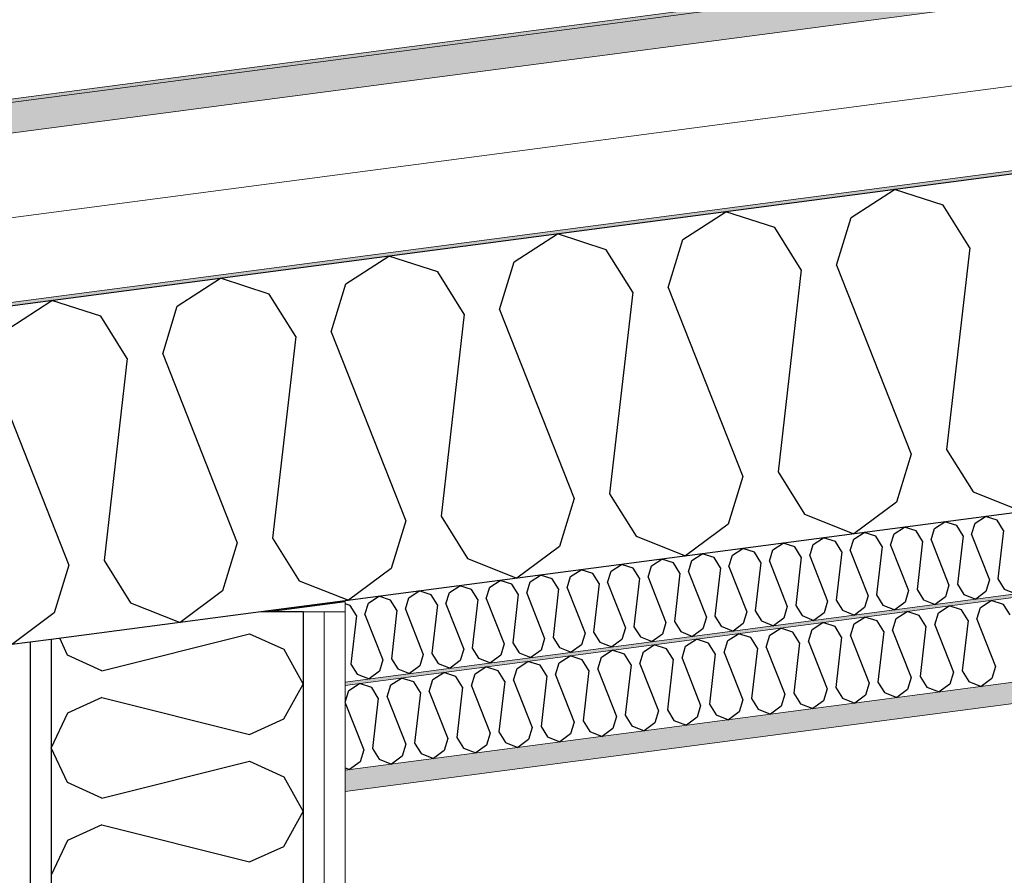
# Model space of a CAD drawing. Header units: millimetres. Extents: x -82116 to -57126, y -2070 to 21004.
# Tile 36 of 69: x -70922 to -70336, y 8043 to 8553. Entities that reach past the tile are written whole.
import ezdxf

# ---------------------------------------------------------------- set-up
doc = ezdxf.new("R2010")
doc.units = ezdxf.units.MM
doc.header["$LTSCALE"] = 0.5
doc.header["$MEASUREMENT"] = 0
doc.linetypes.add('PLINE', pattern=[0])
for name, color, linetype in [('223- Bjelker', 7, 'Continuous'), ('242- Ikke-bærende innervegger (Skravur)(Nye konstruksjoner)', 7, 'Continuous'), ('242- Ikke-bærende innervegger(Nye konstruksjoner)', 7, 'Continuous'), ('256- Faste himlinger og overflatebehandling (Skravur)(Nye konstruksjoner)', 7, 'Continuous'), ('261- Primærkonstruksjon (tak)', 7, 'Continuous'), ('261- Primærkonstruksjon (tak) (Skravur)', 7, 'Continuous'), ('262- Taktekking (Skravur)(Nye konstruksjoner)', 7, 'Continuous')]:
    doc.layers.add(name, color=color, linetype=linetype)
for name, color, linetype, lineweight in [('236- Innvendig kledning og overflate(Nye konstruksjoner)', 7, 'Continuous', 0), ('256- Faste himlinger og overflatebehandling(Nye konstruksjoner)', 7, 'Continuous', 0), ('262- Taktekking(Nye konstruksjoner)', 7, 'Continuous', 0)]:
    doc.layers.add(name, color=color, linetype=linetype, lineweight=lineweight)
pattern_1 = [(270, (0, 0), (86.60254, 0), [0, -50]), (270, (43.3, -25), (86.60254, 0), [0, -50])]

# ---------------------------------------------------------------- blocks, each defined once
blk = doc.blocks.new('*X6')
at = {"layer": '261- Primærkonstruksjon (tak) (Skravur)', "linetype": 'PLINE'}
for p, q in [((-70426.87, 8434.82), (-70401.19, 8451.39)), ((-70372.09, 8442.04), (-70401.19, 8451.39)), ((-70356.33, 8416.78), (-70372.09, 8442.04)), ((-70527.18, 8421.62), (-70501.49, 8438.19)), ((-70472.39, 8428.83), (-70501.49, 8438.19)), ((-70435.56, 8406.35), (-70426.87, 8434.82)), ((-70627.49, 8408.41), (-70601.8, 8424.98)), ((-70572.7, 8415.62), (-70601.8, 8424.98)), ((-70456.63, 8403.58), (-70472.39, 8428.83)), ((-70535.87, 8393.15), (-70527.18, 8421.62)), ((-70727.79, 8395.21), (-70702.11, 8411.78)), ((-70673.01, 8402.42), (-70702.11, 8411.78)), ((-70556.94, 8390.37), (-70572.7, 8415.62)), ((-70356.33, 8416.78), (-70370.09, 8296.64)), ((-70636.17, 8379.94), (-70627.49, 8408.41)), ((-70435.56, 8406.35), (-70391.17, 8293.86)), ((-70657.25, 8377.17), (-70673.01, 8402.42)), ((-70456.63, 8403.58), (-70470.4, 8283.43)), ((-70828.1, 8382), (-70802.41, 8398.57)), ((-70773.31, 8389.21), (-70802.41, 8398.57)), ((-70736.48, 8366.74), (-70727.79, 8395.21)), ((-70757.55, 8363.96), (-70773.31, 8389.21)), ((-70556.94, 8390.37), (-70570.71, 8270.23)), ((-70535.87, 8393.15), (-70491.47, 8280.66)), ((-70928.4, 8368.79), (-70902.72, 8385.36)), ((-70873.62, 8376.01), (-70902.72, 8385.36)), ((-70836.79, 8353.53), (-70828.1, 8382)), ((-70657.25, 8377.17), (-70671.01, 8257.02)), ((-70636.17, 8379.94), (-70591.78, 8267.45)), ((-70857.86, 8350.76), (-70873.62, 8376.01)), ((-70736.48, 8366.74), (-70692.09, 8254.25)), ((-70757.55, 8363.96), (-70771.32, 8243.82)), ((-70836.79, 8353.53), (-70792.39, 8241.04)), ((-70857.86, 8350.76), (-70871.63, 8230.61)), ((-70937.09, 8340.32), (-70892.7, 8227.84)), ((-70370.09, 8296.64), (-70354.33, 8271.39)), ((-70391.17, 8293.86), (-70399.85, 8265.39)), ((-70470.4, 8283.43), (-70454.64, 8258.18)), ((-70491.47, 8280.66), (-70500.16, 8252.19)), ((-70354.33, 8271.39), (-70324.93, 8259.71)), ((-70591.78, 8267.45), (-70600.47, 8238.98)), ((-70570.71, 8270.23), (-70554.95, 8244.98)), ((-70399.85, 8265.39), (-70425.23, 8246.5)), ((-70692.09, 8254.25), (-70700.77, 8225.78)), ((-70671.01, 8257.02), (-70655.25, 8231.77)), ((-70454.64, 8258.18), (-70425.23, 8246.5)), ((-70500.16, 8252.19), (-70525.54, 8233.3)), ((-70771.32, 8243.82), (-70755.56, 8218.56)), ((-70554.95, 8244.98), (-70525.54, 8233.3)), ((-70792.39, 8241.04), (-70801.08, 8212.57)), ((-70600.47, 8238.98), (-70625.85, 8220.09)), ((-70871.63, 8230.61), (-70855.87, 8205.36)), ((-70655.25, 8231.77), (-70625.85, 8220.09)), ((-70892.7, 8227.84), (-70901.39, 8199.37)), ((-70700.77, 8225.78), (-70726.15, 8206.88)), ((-70755.56, 8218.56), (-70726.15, 8206.88)), ((-70801.08, 8212.57), (-70826.46, 8193.68)), ((-70855.87, 8205.36), (-70826.46, 8193.68)), ((-70901.39, 8199.37), (-70926.77, 8180.47))]:
    blk.add_line(p, q, dxfattribs=at)
blk = doc.blocks.new('*X17')
at = {"layer": '242- Ikke-bærende innervegger (Skravur)(Nye konstruksjoner)', "linetype": 'PLINE'}
for p, q in [((-70893.35, 8174.21), (-70898.1, 8184.25)), ((-70873.03, 8164.96), (-70785.04, 8186.96)), ((-70785.04, 8186.96), (-70764.72, 8177.71)), ((-70764.72, 8177.71), (-70753.16, 8156.99)), ((-70873.03, 8164.96), (-70893.35, 8174.21)), ((-70764.72, 8136.27), (-70753.16, 8156.99)), ((-70873.03, 8149.02), (-70893.35, 8139.77)), ((-70873.03, 8149.02), (-70785.04, 8127.02)), ((-70893.35, 8139.77), (-70903.16, 8119.05)), ((-70785.04, 8127.02), (-70764.72, 8136.27)), ((-70893.35, 8098.33), (-70903.16, 8119.05)), ((-70873.03, 8089.08), (-70785.04, 8111.08)), ((-70785.04, 8111.08), (-70764.72, 8101.83)), ((-70764.72, 8101.83), (-70753.16, 8081.11)), ((-70873.03, 8089.08), (-70893.35, 8098.33)), ((-70764.72, 8060.39), (-70753.16, 8081.11)), ((-70873.03, 8073.14), (-70893.35, 8063.89)), ((-70873.03, 8073.14), (-70785.04, 8051.14)), ((-70893.35, 8063.89), (-70903.16, 8043.17)), ((-70785.04, 8051.14), (-70764.72, 8060.39))]:
    blk.add_line(p, q, dxfattribs=at)
blk = doc.blocks.new('*X21')
at = {"layer": '256- Faste himlinger og overflatebehandling (Skravur)(Nye konstruksjoner)', "linetype": 'PLINE'}
for p, q in [((-70349.9, 8202.69), (-70343.48, 8206.83)), ((-70336.2, 8204.49), (-70343.48, 8206.83)), ((-70374.98, 8199.39), (-70368.56, 8203.53)), ((-70361.28, 8201.19), (-70368.56, 8203.53)), ((-70357.34, 8194.88), (-70361.28, 8201.19)), ((-70352.07, 8195.57), (-70349.9, 8202.69)), ((-70332.26, 8198.18), (-70336.2, 8204.49)), ((-70425.13, 8192.79), (-70418.71, 8196.93)), ((-70411.43, 8194.59), (-70418.71, 8196.93)), ((-70402.22, 8188.97), (-70400.05, 8196.09)), ((-70400.05, 8196.09), (-70393.63, 8200.23)), ((-70386.36, 8197.89), (-70393.63, 8200.23)), ((-70382.42, 8191.58), (-70386.36, 8197.89)), ((-70377.15, 8192.27), (-70374.98, 8199.39)), ((-70357.34, 8194.88), (-70360.78, 8164.84)), ((-70352.07, 8195.57), (-70340.97, 8167.45)), ((-70475.28, 8186.18), (-70468.86, 8190.33)), ((-70461.59, 8187.99), (-70468.86, 8190.33)), ((-70452.38, 8182.37), (-70450.21, 8189.48)), ((-70450.21, 8189.48), (-70443.78, 8193.63)), ((-70436.51, 8191.29), (-70443.78, 8193.63)), ((-70432.57, 8184.97), (-70436.51, 8191.29)), ((-70427.3, 8185.67), (-70425.13, 8192.79)), ((-70407.49, 8188.28), (-70411.43, 8194.59)), ((-70402.22, 8188.97), (-70391.13, 8160.85)), ((-70382.42, 8191.58), (-70385.86, 8161.54)), ((-70377.15, 8192.27), (-70366.05, 8164.15)), ((-70525.44, 8179.58), (-70519.01, 8183.72)), ((-70511.74, 8181.38), (-70519.01, 8183.72)), ((-70500.36, 8182.88), (-70493.94, 8187.02)), ((-70486.66, 8184.68), (-70493.94, 8187.02)), ((-70482.72, 8178.37), (-70486.66, 8184.68)), ((-70477.45, 8179.07), (-70475.28, 8186.18)), ((-70457.65, 8181.67), (-70461.59, 8187.99)), ((-70432.57, 8184.97), (-70436.01, 8154.94)), ((-70427.3, 8185.67), (-70416.2, 8157.55)), ((-70407.49, 8188.28), (-70410.93, 8158.24)), ((-70550.51, 8176.28), (-70544.09, 8180.42)), ((-70536.82, 8178.08), (-70544.09, 8180.42)), ((-70532.88, 8171.77), (-70536.82, 8178.08)), ((-70527.61, 8172.46), (-70525.44, 8179.58)), ((-70507.8, 8175.07), (-70511.74, 8181.38)), ((-70502.53, 8175.76), (-70500.36, 8182.88)), ((-70482.72, 8178.37), (-70486.16, 8148.34)), ((-70477.45, 8179.07), (-70466.36, 8150.94)), ((-70457.65, 8181.67), (-70461.09, 8151.64)), ((-70452.38, 8182.37), (-70441.28, 8154.24)), ((-70600.67, 8169.68), (-70594.24, 8173.82)), ((-70586.97, 8171.48), (-70594.24, 8173.82)), ((-70583.03, 8165.17), (-70586.97, 8171.48)), ((-70577.76, 8165.86), (-70575.59, 8172.98)), ((-70575.59, 8172.98), (-70569.17, 8177.12)), ((-70561.89, 8174.78), (-70569.17, 8177.12)), ((-70557.95, 8168.47), (-70561.89, 8174.78)), ((-70552.68, 8169.16), (-70550.51, 8176.28)), ((-70532.88, 8171.77), (-70536.32, 8141.73)), ((-70527.61, 8172.46), (-70516.51, 8144.34)), ((-70507.8, 8175.07), (-70511.24, 8145.03)), ((-70502.53, 8175.76), (-70491.43, 8147.64)), ((-70650.82, 8163.07), (-70644.4, 8167.22)), ((-70637.12, 8164.88), (-70644.4, 8167.22)), ((-70627.91, 8159.26), (-70625.74, 8166.37)), ((-70625.74, 8166.37), (-70619.32, 8170.52)), ((-70612.05, 8168.18), (-70619.32, 8170.52)), ((-70608.11, 8161.86), (-70612.05, 8168.18)), ((-70602.84, 8162.56), (-70600.67, 8169.68)), ((-70577.76, 8165.86), (-70566.66, 8137.74)), ((-70557.95, 8168.47), (-70561.39, 8138.43)), ((-70552.68, 8169.16), (-70541.59, 8141.04)), ((-70340.97, 8167.45), (-70343.15, 8160.33)), ((-70700.97, 8156.47), (-70694.55, 8160.61)), ((-70687.28, 8158.27), (-70694.55, 8160.61)), ((-70678.07, 8152.65), (-70675.9, 8159.77)), ((-70675.9, 8159.77), (-70669.47, 8163.91)), ((-70662.2, 8161.58), (-70669.47, 8163.91)), ((-70658.26, 8155.26), (-70662.2, 8161.58)), ((-70652.99, 8155.96), (-70650.82, 8163.07)), ((-70633.18, 8158.56), (-70637.12, 8164.88)), ((-70608.11, 8161.86), (-70611.55, 8131.83)), ((-70602.84, 8162.56), (-70591.74, 8134.44)), ((-70583.03, 8165.17), (-70586.47, 8135.13)), ((-70391.13, 8160.85), (-70393.3, 8153.73)), ((-70385.86, 8161.54), (-70381.92, 8155.23)), ((-70366.05, 8164.15), (-70368.22, 8157.03)), ((-70360.78, 8164.84), (-70356.84, 8158.53)), ((-70343.15, 8160.33), (-70349.49, 8155.61)), ((-70726.05, 8153.17), (-70719.63, 8157.31)), ((-70712.35, 8154.97), (-70719.63, 8157.31)), ((-70708.41, 8148.66), (-70712.35, 8154.97)), ((-70703.14, 8149.35), (-70700.97, 8156.47)), ((-70683.34, 8151.96), (-70687.28, 8158.27)), ((-70658.26, 8155.26), (-70661.7, 8125.23)), ((-70652.99, 8155.96), (-70641.89, 8127.83)), ((-70633.18, 8158.56), (-70636.62, 8128.53)), ((-70627.91, 8159.26), (-70616.82, 8131.14)), ((-70441.28, 8154.24), (-70443.45, 8147.13)), ((-70436.01, 8154.94), (-70432.07, 8148.63)), ((-70416.2, 8157.55), (-70418.38, 8150.43)), ((-70410.93, 8158.24), (-70406.99, 8151.93)), ((-70381.92, 8155.23), (-70374.57, 8152.31)), ((-70368.22, 8157.03), (-70374.57, 8152.31)), ((-70356.84, 8158.53), (-70349.49, 8155.61)), ((-70728.16, 8146.25), (-70726.05, 8153.17)), ((-70708.41, 8148.66), (-70711.85, 8118.62)), ((-70703.14, 8149.35), (-70692.05, 8121.23)), ((-70683.34, 8151.96), (-70686.78, 8121.92)), ((-70678.07, 8152.65), (-70666.97, 8124.53)), ((-70486.16, 8148.34), (-70482.22, 8142.02)), ((-70466.36, 8150.94), (-70468.53, 8143.83)), ((-70461.09, 8151.64), (-70457.15, 8145.32)), ((-70432.07, 8148.63), (-70424.72, 8145.71)), ((-70418.38, 8150.43), (-70424.72, 8145.71)), ((-70406.99, 8151.93), (-70399.64, 8149.01)), ((-70393.3, 8153.73), (-70399.64, 8149.01)), ((-70728.16, 8145.9), (-70717.12, 8117.93)), ((-70516.51, 8144.34), (-70518.68, 8137.22)), ((-70511.24, 8145.03), (-70507.3, 8138.72)), ((-70491.43, 8147.64), (-70493.61, 8140.52)), ((-70468.53, 8143.83), (-70474.87, 8139.1)), ((-70457.15, 8145.32), (-70449.8, 8142.4)), ((-70443.45, 8147.13), (-70449.8, 8142.4)), ((-70566.66, 8137.74), (-70568.83, 8130.62)), ((-70561.39, 8138.43), (-70557.45, 8132.12)), ((-70541.59, 8141.04), (-70543.76, 8133.92)), ((-70536.32, 8141.73), (-70532.38, 8135.42)), ((-70518.68, 8137.22), (-70525.03, 8132.5)), ((-70507.3, 8138.72), (-70499.95, 8135.8)), ((-70493.61, 8140.52), (-70499.95, 8135.8)), ((-70482.22, 8142.02), (-70474.87, 8139.1)), ((-70616.82, 8131.14), (-70618.99, 8124.02)), ((-70611.55, 8131.83), (-70607.61, 8125.52)), ((-70591.74, 8134.44), (-70593.91, 8127.32)), ((-70586.47, 8135.13), (-70582.53, 8128.82)), ((-70568.83, 8130.62), (-70575.18, 8125.9)), ((-70557.45, 8132.12), (-70550.1, 8129.2)), ((-70543.76, 8133.92), (-70550.1, 8129.2)), ((-70532.38, 8135.42), (-70525.03, 8132.5)), ((-70666.97, 8124.53), (-70669.14, 8117.41)), ((-70661.7, 8125.23), (-70657.76, 8118.91)), ((-70641.89, 8127.83), (-70644.06, 8120.72)), ((-70636.62, 8128.53), (-70632.68, 8122.21)), ((-70607.61, 8125.52), (-70600.26, 8122.6)), ((-70593.91, 8127.32), (-70600.26, 8122.6)), ((-70582.53, 8128.82), (-70575.18, 8125.9)), ((-70711.85, 8118.62), (-70707.91, 8112.31)), ((-70692.05, 8121.23), (-70694.22, 8114.11)), ((-70686.78, 8121.92), (-70682.84, 8115.61)), ((-70657.76, 8118.91), (-70650.41, 8115.99)), ((-70644.06, 8120.72), (-70650.41, 8115.99)), ((-70632.68, 8122.21), (-70625.33, 8119.29)), ((-70618.99, 8124.02), (-70625.33, 8119.29)), ((-70717.12, 8117.93), (-70719.29, 8110.81)), ((-70694.22, 8114.11), (-70700.56, 8109.39)), ((-70682.84, 8115.61), (-70675.49, 8112.69)), ((-70669.14, 8117.41), (-70675.49, 8112.69)), ((-70728.16, 8107.09), (-70725.64, 8106.09)), ((-70719.29, 8110.81), (-70725.64, 8106.09)), ((-70707.91, 8112.31), (-70700.56, 8109.39))]:
    blk.add_line(p, q, dxfattribs=at)
blk = doc.blocks.new('*X23')
at = {"layer": '256- Faste himlinger og overflatebehandling (Skravur)(Nye konstruksjoner)', "linetype": 'PLINE'}
for p, q in [((-70377.23, 8249.65), (-70371.07, 8253.63)), ((-70364.09, 8251.39), (-70371.07, 8253.63)), ((-70353.16, 8252.82), (-70347, 8256.8)), ((-70340.01, 8254.56), (-70347, 8256.8)), ((-70336.23, 8248.49), (-70340.01, 8254.56)), ((-70401.31, 8246.49), (-70395.14, 8250.46)), ((-70388.16, 8248.22), (-70395.14, 8250.46)), ((-70384.38, 8242.16), (-70388.16, 8248.22)), ((-70379.32, 8242.82), (-70377.23, 8249.65)), ((-70360.3, 8245.33), (-70364.09, 8251.39)), ((-70355.25, 8245.99), (-70353.16, 8252.82)), ((-70336.23, 8248.49), (-70339.53, 8219.66)), ((-70449.45, 8240.15), (-70443.29, 8244.12)), ((-70436.31, 8241.88), (-70443.29, 8244.12)), ((-70432.52, 8235.82), (-70436.31, 8241.88)), ((-70427.47, 8236.48), (-70425.38, 8243.32)), ((-70425.38, 8243.32), (-70419.22, 8247.29)), ((-70412.23, 8245.05), (-70419.22, 8247.29)), ((-70408.45, 8238.99), (-70412.23, 8245.05)), ((-70403.39, 8239.65), (-70401.31, 8246.49)), ((-70384.38, 8242.16), (-70387.68, 8213.32)), ((-70379.32, 8242.82), (-70368.66, 8215.82)), ((-70360.3, 8245.33), (-70363.61, 8216.49)), ((-70355.25, 8245.99), (-70344.59, 8218.99)), ((-70497.6, 8233.81), (-70491.44, 8237.78)), ((-70484.45, 8235.54), (-70491.44, 8237.78)), ((-70475.61, 8230.14), (-70473.53, 8236.98)), ((-70473.53, 8236.98), (-70467.36, 8240.95)), ((-70460.38, 8238.71), (-70467.36, 8240.95)), ((-70456.6, 8232.65), (-70460.38, 8238.71)), ((-70451.54, 8233.31), (-70449.45, 8240.15)), ((-70427.47, 8236.48), (-70416.81, 8209.49)), ((-70408.45, 8238.99), (-70411.75, 8210.15)), ((-70403.39, 8239.65), (-70392.74, 8212.66)), ((-70545.75, 8227.47), (-70539.58, 8231.45)), ((-70532.6, 8229.2), (-70539.58, 8231.45)), ((-70523.76, 8223.81), (-70521.67, 8230.64)), ((-70521.67, 8230.64), (-70515.51, 8234.62)), ((-70508.53, 8232.37), (-70515.51, 8234.62)), ((-70504.74, 8226.31), (-70508.53, 8232.37)), ((-70499.69, 8226.98), (-70497.6, 8233.81)), ((-70480.67, 8229.48), (-70484.45, 8235.54)), ((-70475.61, 8230.14), (-70464.96, 8203.15)), ((-70456.6, 8232.65), (-70459.9, 8203.81)), ((-70451.54, 8233.31), (-70440.89, 8206.32)), ((-70432.52, 8235.82), (-70435.83, 8206.98)), ((-70593.9, 8221.13), (-70587.73, 8225.11)), ((-70580.75, 8222.86), (-70587.73, 8225.11)), ((-70571.91, 8217.47), (-70569.82, 8224.3)), ((-70569.82, 8224.3), (-70563.66, 8228.28)), ((-70556.67, 8226.03), (-70563.66, 8228.28)), ((-70552.89, 8219.97), (-70556.67, 8226.03)), ((-70547.83, 8220.64), (-70545.75, 8227.47)), ((-70528.82, 8223.14), (-70532.6, 8229.2)), ((-70504.74, 8226.31), (-70508.05, 8197.47)), ((-70499.69, 8226.98), (-70489.03, 8199.98)), ((-70480.67, 8229.48), (-70483.97, 8200.64)), ((-70642.04, 8214.79), (-70635.88, 8218.77)), ((-70628.89, 8216.52), (-70635.88, 8218.77)), ((-70617.97, 8217.96), (-70611.8, 8221.94)), ((-70604.82, 8219.69), (-70611.8, 8221.94)), ((-70601.04, 8213.63), (-70604.82, 8219.69)), ((-70595.98, 8214.3), (-70593.9, 8221.13)), ((-70576.96, 8216.8), (-70580.75, 8222.86)), ((-70552.89, 8219.97), (-70556.2, 8191.14)), ((-70547.83, 8220.64), (-70537.18, 8193.64)), ((-70528.82, 8223.14), (-70532.12, 8194.31)), ((-70523.76, 8223.81), (-70513.11, 8196.81)), ((-70344.59, 8218.99), (-70346.68, 8212.16)), ((-70339.53, 8219.66), (-70335.75, 8213.6)), ((-70690.19, 8208.45), (-70684.03, 8212.43)), ((-70677.04, 8210.18), (-70684.03, 8212.43)), ((-70666.12, 8211.62), (-70659.95, 8215.6)), ((-70652.97, 8213.35), (-70659.95, 8215.6)), ((-70649.19, 8207.29), (-70652.97, 8213.35)), ((-70644.13, 8207.96), (-70642.04, 8214.79)), ((-70625.11, 8210.46), (-70628.89, 8216.52)), ((-70620.05, 8211.13), (-70617.97, 8217.96)), ((-70601.04, 8213.63), (-70604.34, 8184.8)), ((-70595.98, 8214.3), (-70585.33, 8187.3)), ((-70576.96, 8216.8), (-70580.27, 8187.97)), ((-70571.91, 8217.47), (-70561.25, 8190.47)), ((-70392.74, 8212.66), (-70394.82, 8205.82)), ((-70387.68, 8213.32), (-70383.9, 8207.26)), ((-70368.66, 8215.82), (-70370.75, 8208.99)), ((-70363.61, 8216.49), (-70359.82, 8210.43)), ((-70335.75, 8213.6), (-70328.69, 8210.8)), ((-70714.26, 8205.28), (-70708.1, 8209.26)), ((-70701.11, 8207.02), (-70708.1, 8209.26)), ((-70697.33, 8200.95), (-70701.11, 8207.02)), ((-70692.27, 8201.62), (-70690.19, 8208.45)), ((-70673.26, 8204.12), (-70677.04, 8210.18)), ((-70668.2, 8204.79), (-70666.12, 8211.62)), ((-70649.19, 8207.29), (-70652.49, 8178.46)), ((-70644.13, 8207.96), (-70633.47, 8180.96)), ((-70625.11, 8210.46), (-70628.42, 8181.63)), ((-70620.05, 8211.13), (-70609.4, 8184.13)), ((-70435.83, 8206.98), (-70432.04, 8200.92)), ((-70416.81, 8209.49), (-70418.9, 8202.65)), ((-70411.75, 8210.15), (-70407.97, 8204.09)), ((-70383.9, 8207.26), (-70376.84, 8204.46)), ((-70370.75, 8208.99), (-70376.84, 8204.46)), ((-70359.82, 8210.43), (-70352.77, 8207.63)), ((-70346.68, 8212.16), (-70352.77, 8207.63)), ((-70725.19, 8203.85), (-70728.16, 8204.8)), ((-70721.41, 8197.79), (-70725.19, 8203.85)), ((-70716.35, 8198.45), (-70714.26, 8205.28)), ((-70697.33, 8200.95), (-70700.64, 8172.12)), ((-70692.27, 8201.62), (-70681.62, 8174.62)), ((-70673.26, 8204.12), (-70676.56, 8175.29)), ((-70668.2, 8204.79), (-70657.55, 8177.79)), ((-70464.96, 8203.15), (-70467.04, 8196.31)), ((-70459.9, 8203.81), (-70456.12, 8197.75)), ((-70440.89, 8206.32), (-70442.97, 8199.48)), ((-70432.04, 8200.92), (-70424.99, 8198.12)), ((-70418.9, 8202.65), (-70424.99, 8198.12)), ((-70407.97, 8204.09), (-70400.91, 8201.29)), ((-70394.82, 8205.82), (-70400.91, 8201.29)), ((-70721.41, 8197.79), (-70724.71, 8168.95)), ((-70716.35, 8198.45), (-70705.69, 8171.45)), ((-70513.11, 8196.81), (-70515.19, 8189.98)), ((-70508.05, 8197.47), (-70504.27, 8191.41)), ((-70489.03, 8199.98), (-70491.12, 8193.15)), ((-70483.97, 8200.64), (-70480.19, 8194.58)), ((-70467.04, 8196.31), (-70473.13, 8191.78)), ((-70456.12, 8197.75), (-70449.06, 8194.95)), ((-70442.97, 8199.48), (-70449.06, 8194.95)), ((-70561.25, 8190.47), (-70563.34, 8183.64)), ((-70556.2, 8191.14), (-70552.41, 8185.08)), ((-70537.18, 8193.64), (-70539.26, 8186.81)), ((-70532.12, 8194.31), (-70528.34, 8188.24)), ((-70515.19, 8189.98), (-70521.28, 8185.44)), ((-70504.27, 8191.41), (-70497.21, 8188.61)), ((-70491.12, 8193.15), (-70497.21, 8188.61)), ((-70480.19, 8194.58), (-70473.13, 8191.78)), ((-70609.4, 8184.13), (-70611.48, 8177.3)), ((-70604.34, 8184.8), (-70600.56, 8178.74)), ((-70585.33, 8187.3), (-70587.41, 8180.47)), ((-70580.27, 8187.97), (-70576.49, 8181.91)), ((-70563.34, 8183.64), (-70569.43, 8179.1)), ((-70552.41, 8185.08), (-70545.36, 8182.27)), ((-70539.26, 8186.81), (-70545.36, 8182.27)), ((-70528.34, 8188.24), (-70521.28, 8185.44)), ((-70657.55, 8177.79), (-70659.63, 8170.96)), ((-70652.49, 8178.46), (-70648.71, 8172.4)), ((-70633.47, 8180.96), (-70635.56, 8174.13)), ((-70628.42, 8181.63), (-70624.63, 8175.57)), ((-70611.48, 8177.3), (-70617.58, 8172.76)), ((-70600.56, 8178.74), (-70593.5, 8175.93)), ((-70587.41, 8180.47), (-70593.5, 8175.93)), ((-70576.49, 8181.91), (-70569.43, 8179.1)), ((-70705.69, 8171.45), (-70707.78, 8164.62)), ((-70700.64, 8172.12), (-70696.85, 8166.06)), ((-70681.62, 8174.62), (-70683.71, 8167.79)), ((-70676.56, 8175.29), (-70672.78, 8169.23)), ((-70648.71, 8172.4), (-70641.65, 8169.59)), ((-70635.56, 8174.13), (-70641.65, 8169.59)), ((-70624.63, 8175.57), (-70617.58, 8172.76)), ((-70724.71, 8168.95), (-70720.93, 8162.89)), ((-70696.85, 8166.06), (-70689.8, 8163.26)), ((-70683.71, 8167.79), (-70689.8, 8163.26)), ((-70672.78, 8169.23), (-70665.72, 8166.43)), ((-70659.63, 8170.96), (-70665.72, 8166.43)), ((-70720.93, 8162.89), (-70713.87, 8160.09)), ((-70707.78, 8164.62), (-70713.87, 8160.09))]:
    blk.add_line(p, q, dxfattribs=at)

msp = doc.modelspace()

# ---------------------------------------------------------------- hatches: boundary and pattern name
at = {"layer": '242- Ikke-bærende innervegger (Skravur)(Nye konstruksjoner)', "linetype": 'Continuous'}
h = msp.add_hatch(dxfattribs=at)
h.set_pattern_fill('Gips', color=256, style=0, pattern_type=2)
h.set_pattern_definition(pattern_1)
h.paths.add_polyline_path([(-70740.66, 8200), (-70753.16, 8200), (-70753.16, 6320), (-70740.66, 6320)])
h = msp.add_hatch(dxfattribs=at)
h.set_pattern_fill('Gips', color=256, style=0, pattern_type=2)
h.set_pattern_definition(pattern_1)
h.paths.add_polyline_path([(-70740.66, 8200), (-70740.66, 6320), (-70728.16, 6320), (-70728.16, 8200)])
h = msp.add_hatch(dxfattribs=at)
h.set_pattern_fill('Gips', color=256, style=0, pattern_type=2)
h.set_pattern_definition(pattern_1)
h.paths.add_polyline_path([(-70915.66, 8181.93), (-70915.66, 6240), (-70903.16, 6240), (-70903.16, 8183.58)])
h = msp.add_hatch(dxfattribs=at)
h.set_pattern_fill('Gips', color=256, style=0, pattern_type=2)
h.set_pattern_definition(pattern_1)
h.paths.add_polyline_path([(-70928.16, 8180.29), (-70928.16, 6240), (-70915.66, 6240), (-70915.66, 8181.93)])
at = {"layer": '256- Faste himlinger og overflatebehandling (Skravur)(Nye konstruksjoner)', "linetype": 'Continuous'}
msp.add_hatch(color=256, dxfattribs=at).paths.add_polyline_path([(-70728.16, 8158.21), (-70728.16, 8156.19), (-64405.66, 8988.56), (-64405.66, 8990), (-64394.73, 8990), (-64343.16, 8996.79), (-64343.16, 8998.81)])
h = msp.add_hatch(dxfattribs=at)
h.set_pattern_fill('Gips', color=256, style=0, pattern_type=2)
h.set_pattern_definition([(7.5, (0, 0), (-11.3039, 85.86164), [0, -50]), (7.5, (19.13, 46.19), (-11.3039, 85.86164), [0, -50])])
h.paths.add_polyline_path([(-70728.16, 8093.15), (-64405.66, 8925.52), (-64405.66, 8938.13), (-70728.16, 8105.76)])
at = {"layer": '262- Taktekking (Skravur)(Nye konstruksjoner)', "linetype": 'Continuous'}
msp.add_hatch(color=256, dxfattribs=at).paths.add_polyline_path([(-78118.16, 7556.47), (-64162.31, 9393.79), (-64163.03, 9395.7), (-64163, 9395.72), (-75268.16, 7933.7), (-78118.16, 7558.49)])
h = msp.add_hatch(dxfattribs=at)
h.set_pattern_fill('Prikker_tett', color=256, style=0, pattern_type=2)
h.set_pattern_definition([(0, (0, 0), (0, 43.30127), [0, -25]), (0, (12.5, 21.65), (0, 43.30127), [0, -25])])
h.paths.add_polyline_path([(-78118.16, 7435.43), (-64143.16, 9275.28), (-64143.16, 9277.29), (-78118.16, 7437.45)])
at = {"layer": '262- Taktekking(Nye konstruksjoner)', "linetype": 'Continuous'}
msp.add_hatch(color=256, dxfattribs=at).paths.add_polyline_path([(-78118.16, 7538.31), (-64143.16, 9378.16), (-64143.16, 9396.3), (-64162.3, 9393.78), (-64162.31, 9393.79), (-78118.16, 7556.47)])

# ---------------------------------------------------------------- linework, layer by layer
at = {"layer": '223- Bjelker', "linetype": 'PLINE'}
msp.add_line((-70728.16, 8205.96), (-70773.44, 8200), dxfattribs=at)
at = {"layer": '236- Innvendig kledning og overflate(Nye konstruksjoner)', "linetype": 'PLINE'}
for p, q in [((-64343.16, 8933.75), (-70728.16, 8093.15)), ((-70740.66, 8200), (-70740.66, 6320)), ((-70728.16, 8105.76), (-70728.16, 8093.15)), ((-70728.16, 8093.15), (-70728.16, 6320))]:
    msp.add_line(p, q, dxfattribs=at)
at = {"layer": '236- Innvendig kledning og overflate(Nye konstruksjoner)', "linetype": 'PLINE', "flags": 128}
msp.add_lwpolyline([(-70728.16, 8200), (-70740.66, 8200), (-70753.16, 8200)], dxfattribs=at)
at = {"layer": '242- Ikke-bærende innervegger(Nye konstruksjoner)', "linetype": 'PLINE'}
for p, q in [((-70753.16, 8200), (-70778.44, 8200)), ((-70903.16, 8183.58), (-70903.16, 6240)), ((-70915.66, 8181.93), (-70915.66, 6240))]:
    msp.add_line(p, q, dxfattribs=at)
at = {"layer": '242- Ikke-bærende innervegger(Nye konstruksjoner)', "linetype": 'PLINE', "flags": 128}
msp.add_lwpolyline([(-70753.16, 8200), (-70753.16, 6320), (-70753.16, 6295), (-70753.16, 6240)], dxfattribs=at)
at = {"layer": '256- Faste himlinger og overflatebehandling(Nye konstruksjoner)', "linetype": 'PLINE'}
for p, q in [((-64343.16, 8998.81), (-70728.16, 8158.21)), ((-64343.16, 8996.79), (-70728.16, 8156.19)), ((-64343.16, 8946.36), (-70728.16, 8105.76)), ((-70728.16, 8206.62), (-70728.16, 8200))]:
    msp.add_line(p, q, dxfattribs=at)
at = {"layer": '256- Faste himlinger og overflatebehandling(Nye konstruksjoner)', "linetype": 'PLINE', "flags": 128}
msp.add_lwpolyline([(-70728.16, 8200), (-70728.16, 8158.21), (-70728.16, 8156.19), (-70728.16, 8105.76)], dxfattribs=at)
at = {"layer": '261- Primærkonstruksjon (tak)', "linetype": 'PLINE'}
for p, q in [((-64193.16, 9268.69), (-77818.16, 7474.93)), ((-64343.16, 9047.22), (-70728.16, 8206.62)), ((-70728.16, 8206.62), (-70778.44, 8200))]:
    msp.add_line(p, q, dxfattribs=at)
at = {"layer": '261- Primærkonstruksjon (tak)', "linetype": 'PLINE', "flags": 128}
msp.add_lwpolyline([(-70778.44, 8200), (-70903.16, 8183.58), (-70915.66, 8181.93), (-70928.16, 8180.29), (-77603.66, 7301.44)], dxfattribs=at)
at = {"layer": '262- Taktekking(Nye konstruksjoner)', "linetype": 'PLINE'}
for p, q in [((-64143.16, 9398.33), (-78118.16, 7558.49)), ((-64143.16, 9396.31), (-78118.16, 7556.47)), ((-64143.16, 9378.16), (-78118.16, 7538.31)), ((-64143.16, 9327.73), (-78118.16, 7487.88)), ((-64143.16, 9277.29), (-78118.16, 7437.45))]:
    msp.add_line(p, q, dxfattribs=at)

# ---------------------------------------------------------------- block references
at = {"layer": '242- Ikke-bærende innervegger(Nye konstruksjoner)'}
msp.add_blockref('*X17', (0, 0), dxfattribs=at)
at = {"layer": '256- Faste himlinger og overflatebehandling(Nye konstruksjoner)'}
for name in ['*X23', '*X21']:
    msp.add_blockref(name, (0, 0), dxfattribs=at)
at = {"layer": '261- Primærkonstruksjon (tak)'}
msp.add_blockref('*X6', (0, 0), dxfattribs=at)

doc.saveas('drawing.dxf')
